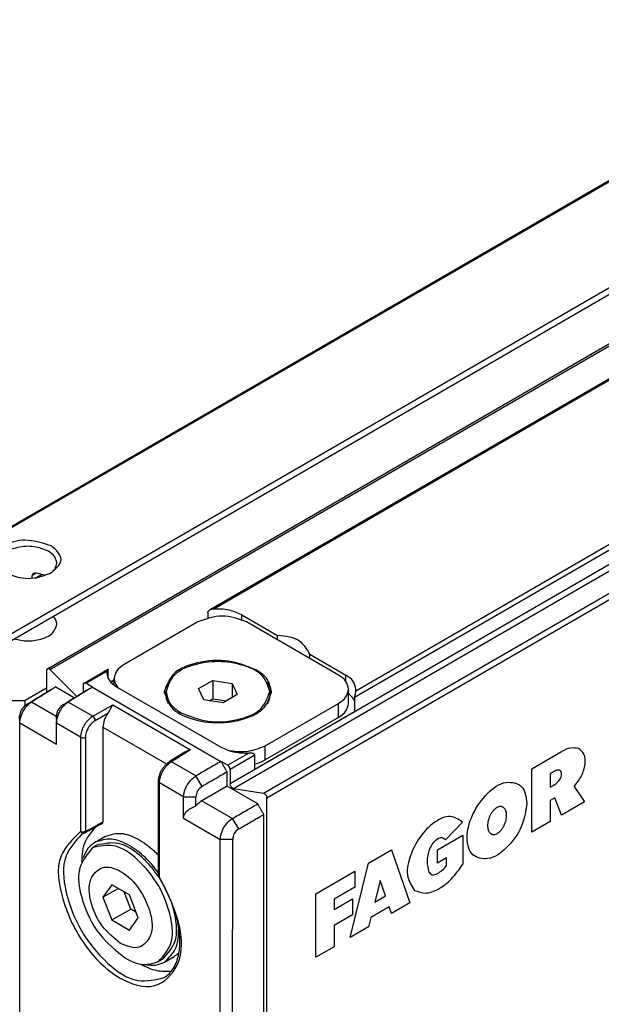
# Model space of a CAD drawing. Header units: millimetres. Extents: x -418 to 1275, y -151 to 443.
# Tile 14 of 47: x 103 to 115, y -122 to -103. Entities that reach past the tile are written whole.
import ezdxf

# ---------------------------------------------------------------- set-up
doc = ezdxf.new("R2010")
doc.units = ezdxf.units.MM

# ---------------------------------------------------------------- blocks, each defined once
blk = doc.blocks.new('CABEZA_RANURADA_REGLA_SV2__34', base_point=(309.55, -399.73))
at = {"color": 7, "linetype": 'Continuous'}
for p, q in [((386.055, -343.437), (388.039, -344.585)), ((365.322, -357.733), (388.039, -344.585)), ((388.039, -344.585), (388.039, -361.547)), ((368.125, -360.104), (373.718, -356.877)), ((364.987, -357.681), (337.127, -373.806)), ((364.987, -374.888), (364.987, -357.681)), ((365.322, -357.733), (364.987, -357.681)), ((365.322, -374.695), (365.322, -357.733)), ((372.518, -357.572), (374.568, -358.758)), ((371.358, -358.243), (370.247, -361.106)), ((371.916, -357.92), (374.568, -359.455)), ((366.51, -364.266), (368.125, -360.104)), ((368.12, -360.117), (368.125, -360.104)), ((370.247, -361.106), (367.009, -362.98)), ((367.56, -361.56), (368.947, -360.757)), ((373.253, -362.845), (370.247, -361.106)), ((365.322, -374.695), (388.039, -361.547)), ((367.986, -366.14), (366.565, -364.124)), ((311.914, -373.911), (309.55, -375.279)), ((322.278, -382.646), (337.217, -374)), ((337.127, -373.806), (337.217, -374)), ((337.217, -374), (337.217, -390.962)), ((364.987, -374.888), (337.217, -390.962)), ((365.322, -374.695), (364.987, -374.888)), ((311.989, -376.691), (309.55, -375.279)), ((309.55, -375.279), (309.55, -392.241)), ((311.989, -376.691), (313.273, -375.948)), ((314.263, -376.521), (312.979, -377.264)), ((311.989, -378.86), (311.989, -376.691)), ((318.848, -380.661), (312.979, -377.264)), ((312.979, -377.264), (312.979, -379.433)), ((323.615, -379.048), (319.838, -381.234)), ((318.848, -380.661), (320.132, -379.918)), ((328.527, -383.022), (334.12, -379.795)), ((332.794, -380.563), (335.145, -381.924)), ((318.848, -382.83), (318.848, -380.661)), ((331.76, -381.161), (330.649, -384.024)), ((322.278, -382.646), (319.838, -381.234)), ((319.838, -381.234), (319.838, -383.403)), ((322.278, -399.608), (322.278, -382.646)), ((326.912, -387.185), (328.51, -383.042)), ((328.51, -383.042), (328.527, -383.022)), ((327.963, -384.478), (329.349, -383.676)), ((330.649, -384.024), (327.411, -385.898)), ((333.655, -385.763), (330.649, -384.024)), ((328.388, -389.058), (326.967, -387.043)), ((337.217, -390.962), (322.278, -399.608)), ((309.762, -392.609), (309.55, -392.241)), ((322.066, -399.73), (309.762, -392.609)), ((322.278, -399.608), (322.066, -399.73))]:
    blk.add_line(p, q, dxfattribs=at)
at = {"color": 3, "linetype": 'Continuous'}
for p, q in [((368.047, -359.907), (374.089, -356.41)), ((374.089, -356.41), (375.629, -358.595)), ((373.38, -357.073), (374.568, -358.758)), ((374.568, -359.455), (374.568, -358.758)), ((375.629, -359.619), (375.629, -358.595)), ((374.568, -359.455), (373.253, -362.845)), ((366.251, -364.535), (368.047, -359.907)), ((375.629, -359.619), (374.089, -363.586)), ((368.069, -360.249), (368.947, -360.757)), ((373.253, -362.845), (367.862, -365.965)), ((374.089, -363.586), (368.047, -367.083)), ((368.047, -367.083), (366.251, -364.535)), ((350.149, -369.46), (350.904, -367.516)), ((351.21, -367.339), (351.964, -368.41)), ((351.811, -368.804), (350.302, -369.677)), ((312.979, -378.287), (311.989, -378.86)), ((328.449, -382.825), (334.491, -379.328)), ((334.491, -379.328), (336.287, -381.877)), ((333.782, -379.991), (335.145, -381.924)), ((318.848, -382.83), (319.838, -382.257)), ((335.145, -381.924), (333.655, -385.763)), ((336.287, -381.877), (334.491, -386.505)), ((326.653, -387.453), (328.449, -382.825)), ((328.471, -383.168), (329.349, -383.676)), ((333.655, -385.763), (328.264, -388.883)), ((334.491, -386.505), (328.449, -390.002)), ((328.449, -390.002), (326.653, -387.453))]:
    blk.add_line(p, q, dxfattribs=at)
at = {"color": 7, "linetype": 'Continuous'}
for points, knots in [([(374.089, -356.41), (374.044, -356.508), (373.958, -356.695), (373.795, -356.819), (373.718, -356.877)], [0, 0, 0, 0, 0.3192626, 0.6047194, 0.6047194, 0.6047194, 0.6047194]), ([(368.947, -360.757), (369.27, -360.505), (369.942, -359.979), (370.266, -359.188), (370.435, -358.778)], [0, 0, 0, 0, 1.208591, 2.514789, 2.514789, 2.514789, 2.514789]), ([(375.629, -358.595), (375.456, -358.704), (375.125, -358.914), (374.748, -358.809), (374.568, -358.758)], [0, 0, 0, 0, 0.583316, 1.119502, 1.119502, 1.119502, 1.119502]), ([(375.629, -359.619), (375.45, -359.637), (375.083, -359.675), (374.743, -359.53), (374.568, -359.455)], [0, 0, 0, 0, 0.530448, 1.08893, 1.08893, 1.08893, 1.08893]), ([(368.047, -359.907), (368.075, -359.945), (368.12, -360.005), (368.124, -360.078), (368.125, -360.104)], [0, 0, 0, 0, 0.1380729, 0.2162045, 0.2162045, 0.2162045, 0.2162045]), ([(374.089, -363.586), (373.97, -363.448), (373.726, -363.163), (373.413, -362.953), (373.253, -362.845)], [0, 0, 0, 0, 0.544, 1.122304, 1.122304, 1.122304, 1.122304]), ([(366.251, -364.535), (366.31, -364.497), (366.418, -364.428), (366.481, -364.317), (366.51, -364.266)], [0, 0, 0, 0, 0.2062327, 0.3781989, 0.3781989, 0.3781989, 0.3781989]), ([(368.047, -367.083), (368.095, -366.912), (368.184, -366.589), (368.049, -366.284), (367.986, -366.14)], [0, 0, 0, 0, 0.5140954, 0.9715545, 0.9715545, 0.9715545, 0.9715545]), ([(311.989, -378.86), (312.009, -378.986), (312.049, -379.247), (312.267, -379.556), (312.542, -379.8), (312.748, -379.767), (312.835, -379.753)], [0, 0, 0, 0, 0.375138, 0.780565, 1.128475, 1.382089, 1.382089, 1.382089, 1.382089]), ([(312.835, -379.753), (312.876, -379.714), (312.968, -379.629), (312.975, -379.503), (312.979, -379.433)], [0, 0, 0, 0, 0.1629939, 0.3628017, 0.3628017, 0.3628017, 0.3628017]), ([(315.907, -379.652), (315.597, -379.508), (315.035, -379.247), (314.131, -379.777), (313.969, -380.851), (314.25, -382.013), (314.886, -383.179), (315.582, -383.72), (315.914, -383.978)], [0, 0, 0, 0, 0.967363, 1.757443, 2.725878, 3.976346, 5.346496, 6.597794, 6.597794, 6.597794, 6.597794]), ([(334.491, -379.328), (334.446, -379.427), (334.36, -379.613), (334.197, -379.737), (334.12, -379.795)], [0, 0, 0, 0, 0.3192626, 0.6047194, 0.6047194, 0.6047194, 0.6047194]), ([(315.19, -379.751), (315.02, -379.961), (314.617, -380.458), (314.843, -381.561), (315.331, -382.613), (315.963, -383.121), (316.267, -383.365)], [0, 0, 0, 0, 0.7776, 1.843889, 3.087044, 4.238712, 4.238712, 4.238712, 4.238712]), ([(316.094, -379.77), (315.931, -379.709), (315.63, -379.596), (315.329, -379.702), (315.19, -379.751)], [0, 0, 0, 0, 0.5020418, 0.9296149, 0.9296149, 0.9296149, 0.9296149]), ([(317.788, -382.901), (317.756, -382.593), (317.689, -381.944), (317.261, -381.037), (316.688, -380.214), (316.158, -379.833), (315.907, -379.652)], [0, 0, 0, 0, 0.922974, 1.946044, 2.969113, 3.892087, 3.892087, 3.892087, 3.892087]), ([(329.349, -383.676), (329.672, -383.423), (330.344, -382.897), (330.668, -382.107), (330.837, -381.696)], [0, 0, 0, 0, 1.208591, 2.514789, 2.514789, 2.514789, 2.514789]), ([(336.287, -381.877), (336.092, -381.955), (335.716, -382.105), (335.33, -381.983), (335.145, -381.924)], [0, 0, 0, 0, 0.609864, 1.175662, 1.175662, 1.175662, 1.175662]), ([(317.344, -383.473), (317.456, -383.377), (317.698, -383.169), (317.75, -382.852), (317.778, -382.68)], [0, 0, 0, 0, 0.4275732, 0.9296149, 0.9296149, 0.9296149, 0.9296149]), ([(318.848, -382.83), (318.868, -382.956), (318.908, -383.217), (319.126, -383.526), (319.401, -383.769), (319.607, -383.736), (319.694, -383.722)], [0, 0, 0, 0, 0.375138, 0.780565, 1.128475, 1.382089, 1.382089, 1.382089, 1.382089]), ([(328.449, -382.825), (328.477, -382.863), (328.522, -382.923), (328.526, -382.996), (328.527, -383.022)], [0, 0, 0, 0, 0.1380729, 0.2162045, 0.2162045, 0.2162045, 0.2162045]), ([(315.914, -383.978), (316.146, -384.09), (316.566, -384.293), (317.278, -384.181), (317.733, -383.623), (317.768, -383.157), (317.788, -382.901)], [0, 0, 0, 0, 0.759585, 1.378584, 1.996766, 2.754743, 2.754743, 2.754743, 2.754743]), ([(316.267, -383.365), (316.459, -383.463), (316.808, -383.639), (317.178, -383.524), (317.344, -383.473)], [0, 0, 0, 0, 0.617537, 1.120661, 1.120661, 1.120661, 1.120661]), ([(319.694, -383.722), (319.735, -383.684), (319.827, -383.599), (319.834, -383.473), (319.838, -383.403)], [0, 0, 0, 0, 0.1629939, 0.3628017, 0.3628017, 0.3628017, 0.3628017]), ([(334.491, -386.505), (334.372, -386.366), (334.128, -386.081), (333.815, -385.871), (333.655, -385.763)], [0, 0, 0, 0, 0.544, 1.122304, 1.122304, 1.122304, 1.122304]), ([(326.653, -387.453), (326.712, -387.416), (326.82, -387.347), (326.883, -387.235), (326.912, -387.185)], [0, 0, 0, 0, 0.2062327, 0.3781989, 0.3781989, 0.3781989, 0.3781989]), ([(328.449, -390.002), (328.497, -389.831), (328.586, -389.508), (328.451, -389.202), (328.388, -389.058)], [0, 0, 0, 0, 0.5140954, 0.9715545, 0.9715545, 0.9715545, 0.9715545])]:
    blk.add_open_spline(points, degree=3, knots=knots, dxfattribs=at)
at = {"color": 3, "linetype": 'Continuous'}
for points, knots in [([(350.904, -367.516), (350.946, -367.431), (351.014, -367.293), (351.155, -367.326), (351.21, -367.339)], [0, 0, 0, 0, 0.2442487, 0.3979015, 0.3979015, 0.3979015, 0.3979015]), ([(351.964, -368.41), (351.974, -368.481), (351.995, -368.638), (351.876, -368.745), (351.811, -368.804)], [0, 0, 0, 0, 0.2038571, 0.4481876, 0.4481876, 0.4481876, 0.4481876]), ([(350.302, -369.677), (350.241, -369.683), (350.096, -369.696), (350.13, -369.546), (350.149, -369.46)], [0, 0, 0, 0, 0.153521, 0.3571808, 0.3571808, 0.3571808, 0.3571808])]:
    blk.add_open_spline(points, degree=3, knots=knots, dxfattribs=at)
blk = doc.blocks.new('SOPORTE_SV2__35', base_point=(302.479, -374.815))
at = {"color": 3, "linetype": 'Continuous'}
for p, q in [((309.443, -345.534), (784.902, -70.35)), ((345.932, -318.236), (303.144, -343)), ((345.836, -318.359), (303.244, -343.01)), ((311.065, -341.929), (310.831, -342.064))]:
    blk.add_line(p, q, dxfattribs=at)
at = {"color": 7, "linetype": 'Continuous'}
for p, q in [((309.643, -345.812), (351.852, -321.382)), ((310.831, -342.227), (310.831, -342.064)), ((311, -342.211), (311.367, -341.999)), ((311.671, -348.569), (310.434, -349.285)), ((307.605, -349.285), (310.434, -349.285)), ((310.434, -349.588), (310.434, -349.285))]:
    blk.add_line(p, q, dxfattribs=at)
for centre, radius, start, end in [((310.961, -342.071), 0.13, 116.6564, 176.8143), ((311.02, -342.169), 0.244, 79.3694, 118.8701)]:
    blk.add_arc(centre, radius, start, end, dxfattribs=at)
for points, knots in [([(311.954, -340.357), (311.509, -340.214), (310.621, -339.928), (309.361, -340.119), (308.438, -341.166), (308.994, -341.665), (309.272, -341.915)], [0, 0, 0, 0, 1.383236, 2.765803, 3.721655, 4.680409, 4.680409, 4.680409, 4.680409]), ([(311.777, -340.663), (311.498, -340.555), (310.918, -340.328), (310.03, -340.408), (309.21, -340.684), (309.034, -341.144), (308.96, -341.339)], [0, 0, 0, 0, 0.884332, 1.839193, 2.658943, 3.257962, 3.257962, 3.257962, 3.257962]), ([(312.26, -341.339), (312.231, -341.208), (312.166, -340.919), (311.915, -340.754), (311.777, -340.663)], [0, 0, 0, 0, 0.3864353, 0.8596324, 0.8596324, 0.8596324, 0.8596324]), ([(311.949, -341.915), (312.229, -341.656), (312.789, -341.138), (312.232, -340.617), (311.954, -340.357)], [0, 0, 0, 0, 0.959582, 1.917227, 1.917227, 1.917227, 1.917227]), ([(311.854, -341.966), (311.971, -341.878), (312.184, -341.718), (312.237, -341.457), (312.26, -341.339)], [0, 0, 0, 0, 0.4191805, 0.7707547, 0.7707547, 0.7707547, 0.7707547]), ([(311.588, -342.078), (311.506, -342.046), (311.336, -341.981), (311.158, -341.947), (311.065, -341.929)], [0, 0, 0, 0, 0.262115, 0.5445453, 0.5445453, 0.5445453, 0.5445453]), ([(312.26, -344.886), (312.249, -344.802), (312.226, -344.626), (312.111, -344.491), (312.05, -344.419)], [0, 0, 0, 0, 0.2479843, 0.5215294, 0.5215294, 0.5215294, 0.5215294]), ([(309.804, -345.719), (309.931, -345.753), (310.195, -345.824), (310.752, -345.86), (311.389, -345.764), (312.07, -345.46), (312.202, -345.061), (312.26, -344.886)], [0, 0, 0, 0, 0.393099, 0.817655, 1.66033, 2.344422, 2.876379, 2.876379, 2.876379, 2.876379])]:
    blk.add_open_spline(points, degree=3, knots=knots, dxfattribs=at)
blk.add_open_spline([(309.272, -341.915), (309.718, -342.075), (310.61, -342.394), (311.503, -342.075), (311.949, -341.915)], degree=3, dxfattribs=at)
blk = doc.blocks.new('REGLA_SV2-570__36', base_point=(310.111, -379.971))
at = {"color": 7, "linetype": 'Continuous'}
for p, q in [((779.628, -78.687), (321.093, -344.075)), ((311.712, -347.452), (348.389, -326.224)), ((320.404, -344.746), (316.161, -347.202)), ((322.949, -344.338), (325.019, -345.535)), ((328.536, -347.816), (323.232, -344.746)), ((325.019, -345.78), (325.019, -345.535)), ((326.89, -346.863), (326.89, -346.618)), ((326.89, -346.618), (328.96, -347.816)), ((311.671, -347.543), (311.671, -348.82)), ((311.861, -347.5), (313.419, -349.056)), ((313.834, -348.277), (315.193, -347.49)), ((315.161, -347.576), (315.151, -347.693)), ((315.575, -348.152), (315.4, -348.253)), ((315.575, -348.406), (315.575, -348.02)), ((320.455, -348.604), (321.272, -348.132)), ((321.272, -348.132), (322.387, -348.305)), ((321.272, -348.132), (321.272, -349.192)), ((312.201, -348.507), (313.289, -349.137)), ((313.792, -348.368), (313.792, -348.825)), ((314.323, -348.512), (313.934, -348.287)), ((321.747, -351.991), (315.737, -348.512)), ((320.754, -349.25), (320.455, -348.604)), ((322.387, -348.305), (322.387, -349.123)), ((322.387, -348.305), (322.686, -348.95)), ((329.121, -349.45), (329.121, -348.634)), ((329.535, -348.752), (329.546, -348.635)), ((318.571, -348.94), (318.571, -348.777)), ((321.869, -349.423), (320.754, -349.25)), ((321.083, -349.301), (321.272, -349.192)), ((321.272, -349.192), (322.058, -349.314)), ((322.686, -348.95), (321.869, -349.423)), ((324.571, -348.94), (324.571, -348.777)), ((324.293, -351.908), (328.536, -349.453)), ((310.117, -350.601), (310.111, -350.188)), ((312.232, -350.192), (312.238, -350.605)), ((323.714, -353.263), (329.468, -349.933)), ((328.536, -350.268), (324.293, -352.724)), ((310.117, -372.154), (310.117, -350.601)), ((314.924, -350.827), (314.924, -356.304)), ((319.65, -352.279), (318.776, -352.821)), ((322.136, -353.034), (321.747, -352.809)), ((322.278, -353.279), (322.278, -354.106)), ((322.101, -354.237), (322.101, -353.422)), ((318.135, -359.415), (318.135, -353.97)), ((322.101, -354.237), (320.649, -355.077)), ((323.869, -355.26), (322.101, -354.237)), ((322.467, -354.369), (324.209, -354.646)), ((324.399, -379.054), (324.399, -354.91)), ((324.222, -378.298), (324.222, -355.873)), ((313.85, -356.961), (313.691, -357.037)), ((313.807, -356.939), (313.738, -356.959)), ((313.807, -356.939), (313.901, -356.92)), ((314.476, -357.477), (315.041, -357.15)), ((314.576, -357.65), (314.328, -357.793)), ((315.439, -359.931), (314.928, -360.655)), ((316.459, -360.522), (315.439, -359.931)), ((314.928, -360.655), (315.809, -360.146)), ((314.928, -360.655), (315.439, -361.97)), ((316.535, -361.336), (316.149, -360.342)), ((316.97, -361.837), (316.459, -360.522)), ((315.439, -361.97), (316.535, -361.336)), ((316.845, -361.515), (316.535, -361.336)), ((315.439, -361.97), (316.459, -362.561)), ((316.459, -362.561), (316.97, -361.837)), ((318.483, -364.401), (319.049, -364.074)), ((318.383, -364.228), (318.135, -364.371))]:
    blk.add_line(p, q, dxfattribs=at)
at = {"color": 3, "linetype": 'Continuous'}
for p, q in [((779.589, -78.777), (321.333, -344.004)), ((795.332, -80.314), (322.278, -354.106)), ((322.467, -354.369), (795.522, -80.578)), ((324.209, -354.646), (797.264, -80.855)), ((324.399, -354.91), (797.453, -81.118)), ((787.792, -83.525), (329.535, -348.752)), ((788.142, -83.649), (329.468, -349.118)), ((311.861, -347.5), (348.461, -326.316)), ((322.949, -344.61), (322.949, -344.338)), ((313.934, -348.287), (315.161, -347.576)), ((315.575, -348.097), (315.368, -348.217)), ((328.96, -348.178), (328.96, -347.816)), ((314.323, -348.512), (321.747, -352.809)), ((310.8, -349.376), (310.448, -349.578)), ((312.232, -350.205), (310.8, -349.376)), ((312.921, -349.381), (312.57, -349.583)), ((314.338, -350.201), (312.921, -349.381)), ((314.338, -350.201), (315.489, -349.535)), ((315.489, -349.535), (319.99, -352.14)), ((328.536, -350.268), (328.536, -349.453)), ((314.48, -350.446), (315.202, -350.028)), ((312.238, -351.828), (310.117, -350.601)), ((313.634, -351.413), (312.238, -350.605)), ((314.924, -350.827), (318.602, -352.956)), ((313.634, -351.413), (313.634, -356.858)), ((313.914, -351.414), (313.914, -356.859)), ((319.99, -352.14), (318.879, -352.829)), ((324.293, -352.724), (324.293, -351.908)), ((323.364, -352.324), (322.136, -353.034)), ((323.714, -352.448), (322.278, -353.279)), ((339.708, -353.231), (341.433, -352.232)), ((320.296, -353.649), (318.879, -352.829)), ((339.708, -356.902), (339.708, -353.231)), ((320.652, -354.26), (320.296, -353.649)), ((341.101, -353.342), (340.769, -353.534)), ((340.769, -353.534), (340.769, -354.299)), ((318.194, -359.497), (318.194, -354.052)), ((319.589, -354.86), (318.194, -354.052)), ((340.769, -354.299), (341.101, -354.107)), ((342.168, -354.255), (342.758, -355.137)), ((319.589, -354.86), (320.302, -354.863)), ((341.035, -354.911), (340.769, -355.064)), ((341.433, -355.904), (341.035, -354.911)), ((320.649, -355.077), (322.417, -356.1)), ((340.769, -355.064), (340.769, -356.288)), ((342.758, -355.137), (341.433, -355.904)), ((319.589, -356.083), (321.71, -357.311)), ((322.773, -356.711), (322.417, -356.1)), ((335.711, -356.309), (334.72, -357.342)), ((340.769, -356.288), (339.708, -356.902)), ((313.773, -356.892), (313.634, -356.858)), ((313.914, -356.859), (313.773, -356.892)), ((313.807, -356.939), (313.773, -356.892)), ((313.901, -356.92), (313.914, -356.859)), ((334.26, -357.914), (335.719, -357.069)), ((335.719, -357.069), (335.719, -358.752)), ((322.424, -357.314), (321.71, -357.311)), ((330.278, -358.688), (331.605, -357.921)), ((331.605, -357.921), (332.666, -360.978)), ((334.26, -358.679), (334.26, -357.914)), ((334.791, -358.372), (334.26, -358.679)), ((334.791, -358.831), (334.791, -358.372)), ((329.217, -362.975), (330.278, -358.688)), ((327.227, -360.454), (329.482, -359.149)), ((329.482, -359.149), (329.482, -360.067)), ((329.482, -360.067), (328.288, -360.758)), ((330.941, -359.682), (330.632, -360.932)), ((331.251, -360.573), (330.941, -359.682)), ((327.227, -364.126), (327.227, -360.454)), ((330.632, -360.932), (331.251, -360.573)), ((328.288, -361.37), (329.349, -360.756)), ((328.288, -360.758), (328.288, -361.37)), ((329.349, -360.756), (329.349, -361.674)), ((331.472, -361.21), (330.411, -361.825)), ((331.605, -361.593), (331.472, -361.21)), ((332.666, -360.978), (331.605, -361.593)), ((329.349, -361.674), (328.288, -362.288)), ((330.411, -361.825), (330.278, -362.36)), ((328.288, -362.288), (328.288, -363.512)), ((330.278, -362.36), (329.217, -362.975)), ((328.288, -363.512), (327.227, -364.126))]:
    blk.add_line(p, q, dxfattribs=at)
at = {"color": 7, "linetype": 'Continuous'}
for centre, radius, start, end in [((321.362, -344.545), 0.541, 93.0856, 119.78), ((310.832, -350.189), 0.721, 122.1502, 179.9256), ((312.954, -350.193), 0.721, 122.1492, 179.9268), ((320.258, -353.283), 1.174, 103.1814, 121.2174), ((321.995, -353.279), 0.283, 0.03, 59.9726), ((321.004, -354.867), 0.702, 120.1425, 179.6555), ((321.316, -356.191), 1.298, 120.9036, 141.3587), ((323.126, -357.318), 0.702, 120.1435, 179.6542)]:
    blk.add_arc(centre, radius, start, end, dxfattribs=at)
at = {"color": 3, "linetype": 'Continuous'}
for centre, radius, start, end in [((314.189, -350.45), 0.291, 0.9202, 59.0799), ((313.775, -351.167), 0.284, 240.0791, 299.3422), ((313.825, -356.764), 0.213, 206.1761, 246.0755)]:
    blk.add_arc(centre, radius, start, end, dxfattribs=at)
at = {"color": 7, "linetype": 'Continuous'}
for points, knots in [([(320.982, -344.207), (320.983, -344.201), (320.984, -344.187), (320.995, -344.16), (321.017, -344.133), (321.05, -344.102), (321.077, -344.086), (321.093, -344.075)], [0, 0, 0, 0, 0.0161355, 0.0436323, 0.0854575, 0.1197795, 0.1788149, 0.1788149, 0.1788149, 0.1788149]), ([(322.949, -344.338), (322.705, -344.23), (322.191, -344.003), (321.628, -344.004), (321.333, -344.004)], [0, 0, 0, 0, 0.791588, 1.666828, 1.666828, 1.666828, 1.666828]), ([(326.89, -346.618), (326.719, -346.335), (326.307, -345.651), (325.495, -345.578), (325.019, -345.535)], [0, 0, 0, 0, 0.94613, 2.278226, 2.278226, 2.278226, 2.278226]), ([(323.763, -347.509), (323.238, -347.304), (322.148, -346.879), (320.48, -347.029), (318.939, -347.547), (318.61, -348.412), (318.471, -348.777)], [0, 0, 0, 0, 1.661471, 3.455453, 4.99559, 6.12102, 6.12102, 6.12102, 6.12102]), ([(324.571, -348.777), (324.467, -348.463), (324.227, -347.732), (322.987, -347.181), (321.571, -346.965), (320.154, -347.181), (318.914, -347.732), (318.674, -348.463), (318.571, -348.777)], [0, 0, 0, 0, 0.956691, 2.225392, 3.743318, 5.261244, 6.529945, 7.486636, 7.486636, 7.486636, 7.486636]), ([(311.671, -347.543), (311.672, -347.523), (311.674, -347.487), (311.7, -347.463), (311.712, -347.452)], [0, 0, 0, 0, 0.0570879, 0.1036576, 0.1036576, 0.1036576, 0.1036576]), ([(311.712, -347.452), (311.736, -347.447), (311.793, -347.437), (311.836, -347.477), (311.861, -347.5)], [0, 0, 0, 0, 0.0695574, 0.1640678, 0.1640678, 0.1640678, 0.1640678]), ([(315.161, -347.576), (315.163, -347.567), (315.167, -347.547), (315.176, -347.52), (315.186, -347.501), (315.192, -347.492), (315.193, -347.49)], [0, 0, 0, 0, 0.02903353, 0.06181544, 0.0842009, 0.09287434, 0.09287434, 0.09287434, 0.09287434]), ([(315.193, -347.49), (315.198, -347.487), (315.206, -347.481), (315.225, -347.49), (315.228, -347.513), (315.229, -347.529), (315.229, -347.537)], [0, 0, 0, 0, 0.01509416, 0.0279676, 0.05406806, 0.07732679, 0.07732679, 0.07732679, 0.07732679]), ([(315.229, -348.013), (315.229, -348.002), (315.229, -347.979), (315.229, -347.888), (315.229, -347.74), (315.229, -347.605), (315.229, -347.537)], [0, 0, 0, 0, 0.0345154, 0.0690307, 0.2729026, 0.4767745, 0.4767745, 0.4767745, 0.4767745]), ([(316.161, -347.202), (315.994, -347.312), (315.69, -347.511), (315.611, -347.862), (315.575, -348.02)], [0, 0, 0, 0, 0.573572, 1.041979, 1.041979, 1.041979, 1.041979]), ([(324.671, -348.777), (324.615, -348.533), (324.492, -347.988), (324.022, -347.679), (323.763, -347.509)], [0, 0, 0, 0, 0.72603, 1.615067, 1.615067, 1.615067, 1.615067]), ([(315.151, -347.693), (315.187, -347.851), (315.266, -348.202), (315.57, -348.402), (315.737, -348.512)], [0, 0, 0, 0, 0.468406, 1.041979, 1.041979, 1.041979, 1.041979]), ([(315.575, -348.02), (315.586, -348.113), (315.609, -348.307), (315.729, -348.463), (315.791, -348.543)], [0, 0, 0, 0, 0.2757596, 0.5755628, 0.5755628, 0.5755628, 0.5755628]), ([(329.121, -348.634), (329.086, -348.476), (329.006, -348.125), (328.703, -347.925), (328.536, -347.816)], [0, 0, 0, 0, 0.468406, 1.041979, 1.041979, 1.041979, 1.041979]), ([(329.546, -348.635), (329.51, -348.477), (329.431, -348.126), (329.127, -347.926), (328.96, -347.816)], [0, 0, 0, 0, 0.468406, 1.041979, 1.041979, 1.041979, 1.041979]), ([(311.848, -348.711), (311.732, -348.782), (311.5, -348.926), (311.151, -349.142), (310.8, -349.36), (310.566, -349.505), (310.448, -349.578)], [0, 0, 0, 0, 0.408701, 0.817402, 1.232907, 1.64645, 1.64645, 1.64645, 1.64645]), ([(311.963, -348.655), (311.887, -348.702), (311.735, -348.797), (311.465, -348.964), (311.153, -349.157), (310.918, -349.303), (310.8, -349.376)], [0, 0, 0, 0, 0.268595, 0.537191, 0.953023, 1.36886, 1.36886, 1.36886, 1.36886]), ([(311.963, -348.655), (311.943, -348.663), (311.903, -348.678), (311.866, -348.7), (311.848, -348.711)], [0, 0, 0, 0, 0.0645157, 0.1282855, 0.1282855, 0.1282855, 0.1282855]), ([(313.969, -348.715), (313.853, -348.787), (313.622, -348.93), (313.272, -349.147), (312.922, -349.364), (312.687, -349.51), (312.57, -349.583)], [0, 0, 0, 0, 0.408701, 0.817402, 1.232907, 1.64645, 1.64645, 1.64645, 1.64645]), ([(314.085, -348.66), (314.008, -348.707), (313.856, -348.801), (313.586, -348.968), (313.275, -349.162), (313.039, -349.308), (312.921, -349.381)], [0, 0, 0, 0, 0.268595, 0.537191, 0.953023, 1.36886, 1.36886, 1.36886, 1.36886]), ([(313.792, -348.368), (313.793, -348.348), (313.796, -348.312), (313.822, -348.288), (313.834, -348.277)], [0, 0, 0, 0, 0.0570879, 0.1036576, 0.1036576, 0.1036576, 0.1036576]), ([(313.834, -348.277), (313.849, -348.272), (313.883, -348.261), (313.916, -348.278), (313.934, -348.287)], [0, 0, 0, 0, 0.0468022, 0.1042475, 0.1042475, 0.1042475, 0.1042475]), ([(314.085, -348.66), (314.064, -348.667), (314.024, -348.683), (313.988, -348.704), (313.969, -348.715)], [0, 0, 0, 0, 0.0645157, 0.1282855, 0.1282855, 0.1282855, 0.1282855]), ([(318.722, -348.233), (318.657, -348.331), (318.53, -348.522), (318.492, -348.749), (318.474, -348.859)], [0, 0, 0, 0, 0.3494289, 0.6804339, 0.6804339, 0.6804339, 0.6804339]), ([(324.667, -348.859), (324.649, -348.749), (324.611, -348.523), (324.485, -348.331), (324.419, -348.233)], [0, 0, 0, 0, 0.3296041, 0.680465, 0.680465, 0.680465, 0.680465]), ([(328.536, -349.453), (328.703, -349.343), (329.006, -349.143), (329.086, -348.792), (329.121, -348.634)], [0, 0, 0, 0, 0.573572, 1.041979, 1.041979, 1.041979, 1.041979]), ([(318.471, -348.777), (318.577, -349.102), (318.826, -349.857), (320.107, -350.427), (321.571, -350.65), (323.034, -350.427), (324.315, -349.857), (324.564, -349.102), (324.671, -348.777)], [0, 0, 0, 0, 0.988581, 2.299572, 3.868095, 5.436619, 6.74761, 7.736191, 7.736191, 7.736191, 7.736191]), ([(318.571, -348.777), (318.624, -349.014), (318.743, -349.541), (319.198, -349.84), (319.449, -350.005)], [0, 0, 0, 0, 0.70261, 1.562968, 1.562968, 1.562968, 1.562968]), ([(318.722, -349.485), (318.678, -349.398), (318.592, -349.226), (318.578, -349.034), (318.571, -348.94)], [0, 0, 0, 0, 0.2905101, 0.5703033, 0.5703033, 0.5703033, 0.5703033]), ([(319.449, -350.005), (319.957, -350.203), (321.012, -350.614), (322.625, -350.469), (324.117, -349.968), (324.436, -349.131), (324.571, -348.777)], [0, 0, 0, 0, 1.607876, 3.343987, 4.834442, 5.923568, 5.923568, 5.923568, 5.923568]), ([(324.571, -348.94), (324.563, -349.034), (324.549, -349.226), (324.463, -349.398), (324.419, -349.485)], [0, 0, 0, 0, 0.279806, 0.5703085, 0.5703085, 0.5703085, 0.5703085]), ([(329.468, -349.293), (329.424, -349.222), (329.333, -349.07), (329.194, -348.959), (329.121, -348.9)], [0, 0, 0, 0, 0.2489913, 0.5274307, 0.5274307, 0.5274307, 0.5274307]), ([(329.535, -348.752), (329.53, -348.779), (329.52, -348.832), (329.5, -348.923), (329.477, -349.018), (329.471, -349.087), (329.468, -349.118)], [0, 0, 0, 0, 0.0824598, 0.1631308, 0.2800658, 0.3724617, 0.3724617, 0.3724617, 0.3724617]), ([(310.117, -350.601), (310.119, -350.561), (310.121, -350.479), (310.149, -350.32), (310.209, -350.124), (310.314, -349.902), (310.449, -349.697), (310.584, -349.545), (310.703, -349.441), (310.768, -349.397), (310.8, -349.376)], [0, 0, 0, 0, 0.118568, 0.244947, 0.483476, 0.732085, 0.979995, 1.217224, 1.338664, 1.452747, 1.452747, 1.452747, 1.452747]), ([(312.238, -350.605), (312.24, -350.566), (312.243, -350.484), (312.27, -350.325), (312.33, -350.128), (312.436, -349.906), (312.57, -349.701), (312.705, -349.55), (312.824, -349.446), (312.889, -349.402), (312.921, -349.381)], [0, 0, 0, 0, 0.118568, 0.244947, 0.483476, 0.732085, 0.979995, 1.217224, 1.338664, 1.452747, 1.452747, 1.452747, 1.452747]), ([(315.489, -349.535), (315.467, -349.57), (315.422, -349.642), (315.356, -349.764), (315.286, -349.896), (315.229, -349.985), (315.202, -350.028)], [0, 0, 0, 0, 0.1232851, 0.255547, 0.4171181, 0.5711205, 0.5711205, 0.5711205, 0.5711205]), ([(328.536, -350.268), (328.703, -350.158), (329.006, -349.959), (329.086, -349.607), (329.121, -349.45)], [0, 0, 0, 0, 0.573572, 1.041979, 1.041979, 1.041979, 1.041979]), ([(315.202, -350.028), (315.123, -350.158), (314.972, -350.404), (314.939, -350.691), (314.924, -350.827)], [0, 0, 0, 0, 0.4491781, 0.8550922, 0.8550922, 0.8550922, 0.8550922]), ([(312.238, -351.828), (312.238, -351.727), (312.238, -351.523), (312.238, -351.217), (312.238, -350.911), (312.238, -350.707), (312.238, -350.605)], [0, 0, 0, 0, 0.305808, 0.611616, 0.917424, 1.223231, 1.223231, 1.223231, 1.223231]), ([(321.747, -351.991), (321.991, -352.098), (322.506, -352.325), (323.068, -352.324), (323.364, -352.324)], [0, 0, 0, 0, 0.791588, 1.666828, 1.666828, 1.666828, 1.666828]), ([(322.125, -352.162), (322.507, -352.217), (323.254, -352.325), (323.952, -352.045), (324.293, -351.908)], [0, 0, 0, 0, 1.137157, 2.217641, 2.217641, 2.217641, 2.217641]), ([(323.714, -352.448), (323.703, -352.424), (323.677, -352.366), (323.576, -352.34), (323.473, -352.321), (323.401, -352.323), (323.364, -352.324)], [0, 0, 0, 0, 0.076293, 0.183125, 0.285862, 0.3966881, 0.3966881, 0.3966881, 0.3966881]), ([(323.714, -352.957), (323.817, -352.927), (324.017, -352.868), (324.202, -352.771), (324.293, -352.724)], [0, 0, 0, 0, 0.3193034, 0.6252407, 0.6252407, 0.6252407, 0.6252407]), ([(318.135, -353.945), (318.139, -353.899), (318.146, -353.794), (318.182, -353.637), (318.241, -353.475), (318.317, -353.318), (318.412, -353.169), (318.517, -353.036), (318.632, -352.924), (318.714, -352.864), (318.754, -352.835)], [0, 0, 0, 0, 0.138438, 0.313458, 0.480893, 0.65648, 0.834521, 1.009443, 1.164666, 1.313746, 1.313746, 1.313746, 1.313746]), ([(318.754, -352.835), (318.754, -352.834), (318.758, -352.832), (318.765, -352.827), (318.772, -352.823), (318.775, -352.821), (318.776, -352.821)], [0, 0, 0, 0, 0.00160905, 0.01287239, 0.0243055, 0.0259388, 0.0259388, 0.0259388, 0.0259388]), ([(321.747, -352.809), (321.627, -352.878), (321.388, -353.017), (321.026, -353.227), (320.662, -353.437), (320.418, -353.578), (320.296, -353.649)], [0, 0, 0, 0, 0.415619, 0.831237, 1.254106, 1.676971, 1.676971, 1.676971, 1.676971]), ([(319.589, -354.86), (319.59, -354.82), (319.593, -354.739), (319.622, -354.58), (319.684, -354.384), (319.793, -354.164), (319.933, -353.962), (320.073, -353.813), (320.196, -353.712), (320.263, -353.67), (320.296, -353.649)], [0, 0, 0, 0, 0.118443, 0.244528, 0.482429, 0.730713, 0.979012, 1.217656, 1.340391, 1.456148, 1.456148, 1.456148, 1.456148]), ([(322.101, -353.422), (321.981, -353.491), (321.741, -353.63), (321.379, -353.839), (321.016, -354.049), (320.773, -354.19), (320.652, -354.26)], [0, 0, 0, 0, 0.415619, 0.831237, 1.253775, 1.674318, 1.674318, 1.674318, 1.674318]), ([(318.135, -353.97), (318.135, -353.968), (318.135, -353.964), (318.135, -353.959), (318.135, -353.953), (318.135, -353.948), (318.135, -353.945)], [0, 0, 0, 0, 0.00631368, 0.01262736, 0.01424796, 0.02559213, 0.02559213, 0.02559213, 0.02559213]), ([(322.467, -354.369), (322.418, -354.342), (322.315, -354.285), (322.29, -354.168), (322.278, -354.106)], [0, 0, 0, 0, 0.1603525, 0.3392879, 0.3392879, 0.3392879, 0.3392879]), ([(319.589, -356.083), (319.589, -355.981), (319.589, -355.777), (319.589, -355.471), (319.589, -355.165), (319.589, -354.961), (319.589, -354.86)], [0, 0, 0, 0, 0.305808, 0.611616, 0.917424, 1.223231, 1.223231, 1.223231, 1.223231]), ([(320.302, -355.38), (320.302, -355.294), (320.302, -355.122), (320.302, -354.949), (320.302, -354.863)], [0, 0, 0, 0, 0.2585172, 0.5170345, 0.5170345, 0.5170345, 0.5170345]), ([(324.209, -354.646), (324.258, -354.674), (324.362, -354.731), (324.386, -354.848), (324.399, -354.91)], [0, 0, 0, 0, 0.1603525, 0.3392879, 0.3392879, 0.3392879, 0.3392879]), ([(319.589, -356.083), (319.593, -356.037), (319.6, -355.956), (319.647, -355.846), (319.714, -355.743), (319.809, -355.644), (319.922, -355.558), (320.037, -355.49), (320.161, -355.43), (320.251, -355.398), (320.302, -355.38)], [0, 0, 0, 0, 0.135679, 0.244815, 0.353886, 0.504495, 0.652258, 0.779347, 0.90444, 1.065743, 1.065743, 1.065743, 1.065743]), ([(322.417, -356.1), (322.539, -356.029), (322.783, -355.888), (323.147, -355.678), (323.509, -355.468), (323.749, -355.329), (323.869, -355.26)], [0, 0, 0, 0, 0.422865, 0.845734, 1.261353, 1.676971, 1.676971, 1.676971, 1.676971]), ([(321.71, -357.311), (321.712, -357.271), (321.715, -357.19), (321.743, -357.031), (321.805, -356.835), (321.915, -356.615), (322.054, -356.413), (322.194, -356.264), (322.317, -356.163), (322.384, -356.121), (322.417, -356.1)], [0, 0, 0, 0, 0.118443, 0.244528, 0.482429, 0.730713, 0.979012, 1.217656, 1.340391, 1.456148, 1.456148, 1.456148, 1.456148]), ([(322.773, -356.711), (322.894, -356.641), (323.138, -356.5), (323.501, -356.29), (323.862, -356.081), (324.102, -355.942), (324.222, -355.873)], [0, 0, 0, 0, 0.420543, 0.84308, 1.258699, 1.674318, 1.674318, 1.674318, 1.674318]), ([(314.527, -356.591), (314.288, -356.849), (313.764, -357.417), (313.714, -358.193), (313.687, -358.616)], [0, 0, 0, 0, 1.023925, 2.252555, 2.252555, 2.252555, 2.252555]), ([(314.881, -356.396), (314.797, -356.442), (314.629, -356.535), (314.376, -356.674), (314.124, -356.812), (313.956, -356.905), (313.871, -356.951)], [0, 0, 0, 0, 0.288051, 0.5761, 0.864149, 1.152201, 1.152201, 1.152201, 1.152201]), ([(314.881, -356.396), (314.888, -356.391), (314.899, -356.384), (314.915, -356.362), (314.922, -356.336), (314.923, -356.313), (314.924, -356.304)], [0, 0, 0, 0, 0.0261448, 0.0375144, 0.0792944, 0.1060963, 0.1060963, 0.1060963, 0.1060963]), ([(315.041, -357.15), (315.309, -357.059), (315.892, -356.862), (316.886, -357.206), (317.544, -357.666), (317.959, -358.05), (318.076, -358.171), (318.135, -358.233)], [0, 0, 0, 0, 0.829099, 1.801441, 2.988824, 3.240338, 3.495016, 3.495016, 3.495016, 3.495016]), ([(314.328, -357.793), (314.028, -358.164), (313.315, -359.043), (313.714, -360.993), (314.577, -362.852), (315.695, -363.749), (316.232, -364.181)], [0, 0, 0, 0, 1.374363, 3.258967, 5.456172, 7.491677, 7.491677, 7.491677, 7.491677]), ([(314.476, -357.477), (314.325, -357.591), (314.01, -357.827), (313.863, -358.192), (313.787, -358.382)], [0, 0, 0, 0, 0.555662, 1.156696, 1.156696, 1.156696, 1.156696]), ([(318.135, -364.371), (318.413, -364.059), (319.059, -363.332), (318.874, -361.625), (318.212, -359.936), (317.077, -358.521), (315.69, -357.51), (314.737, -357.708), (314.328, -357.793)], [0, 0, 0, 0, 1.208124, 2.813658, 4.736198, 6.658738, 8.264271, 9.472395, 9.472395, 9.472395, 9.472395]), ([(316.479, -357.677), (316.122, -357.496), (315.473, -357.168), (314.785, -357.381), (314.476, -357.477)], [0, 0, 0, 0, 1.148906, 2.08495, 2.08495, 2.08495, 2.08495]), ([(318.167, -359.523), (318.018, -359.306), (317.724, -358.879), (316.988, -358.144), (315.937, -357.364), (314.985, -357.564), (314.576, -357.65)], [0, 0, 0, 0, 0.786006, 1.547783, 3.153317, 4.361441, 4.361441, 4.361441, 4.361441]), ([(318.135, -359.253), (317.891, -358.935), (317.421, -358.323), (316.785, -357.887), (316.479, -357.677)], [0, 0, 0, 0, 1.193538, 2.29847, 2.29847, 2.29847, 2.29847]), ([(322.419, -377.663), (322.421, -376.067), (322.424, -372.877), (322.423, -367.89), (322.424, -362.702), (322.424, -359.11), (322.424, -357.314)], [0, 0, 0, 0, 4.785921, 9.571838, 14.960146, 20.348455, 20.348455, 20.348455, 20.348455]), ([(315.949, -363.325), (316.316, -363.484), (316.999, -363.778), (317.881, -362.796), (317.707, -361.473), (317.093, -360.156), (316.15, -359.16), (314.885, -358.726), (314.021, -359.693), (314.197, -361.015), (314.773, -362.364), (315.565, -363.012), (315.949, -363.325)], [0, 0, 0, 0, 1.081612, 2.011886, 3.297102, 4.859806, 6.324148, 7.405858, 8.336175, 9.621289, 11.184019, 12.648433, 12.648433, 12.648433, 12.648433]), ([(318.194, -359.497), (318.184, -359.491), (318.171, -359.482), (318.153, -359.465), (318.14, -359.444), (318.137, -359.425), (318.135, -359.415)], [0, 0, 0, 0, 0.0338981, 0.0468705, 0.0762702, 0.1050462, 0.1050462, 0.1050462, 0.1050462]), ([(318.167, -359.523), (318.172, -359.517), (318.181, -359.508), (318.19, -359.5), (318.194, -359.497)], [0, 0, 0, 0, 0.02489273, 0.03753358, 0.03753358, 0.03753358, 0.03753358]), ([(318.473, -365.301), (318.577, -365.227), (318.786, -365.077), (319.026, -364.749), (319.238, -364.297), (319.378, -363.648), (319.382, -362.808), (319.246, -362.024), (319.041, -361.315), (318.803, -360.693), (318.505, -360.075), (318.27, -359.692), (318.167, -359.523)], [0, 0, 0, 0, 0.3788, 0.767813, 1.202695, 1.870778, 2.739205, 3.709509, 4.246728, 4.949933, 5.706856, 6.299214, 6.299214, 6.299214, 6.299214]), ([(318.383, -364.228), (318.661, -363.917), (319.31, -363.192), (319.166, -361.991), (318.964, -361.168), (318.856, -360.866), (318.801, -360.713)], [0, 0, 0, 0, 1.208124, 2.813658, 3.288571, 3.773898, 3.773898, 3.773898, 3.773898]), ([(318.483, -364.401), (318.734, -364.158), (319.294, -363.617), (319.3, -362.831), (319.304, -362.398)], [0, 0, 0, 0, 1.008431, 2.247146, 2.247146, 2.247146, 2.247146]), ([(319.321, -363.866), (319.279, -363.905), (319.195, -363.983), (319.097, -364.043), (319.049, -364.074)], [0, 0, 0, 0, 0.1718862, 0.3434, 0.3434, 0.3434, 0.3434]), ([(316.232, -364.181), (316.572, -364.353), (317.188, -364.665), (317.842, -364.462), (318.135, -364.371)], [0, 0, 0, 0, 1.09146, 1.980703, 1.980703, 1.980703, 1.980703]), ([(317.102, -364.518), (317.408, -364.671), (317.976, -364.955), (318.607, -364.928), (318.898, -364.915)], [0, 0, 0, 0, 1.006918, 1.866422, 1.866422, 1.866422, 1.866422]), ([(317.355, -364.547), (317.558, -364.576), (317.948, -364.63), (318.309, -364.475), (318.483, -364.401)], [0, 0, 0, 0, 0.601221, 1.157032, 1.157032, 1.157032, 1.157032])]:
    blk.add_open_spline(points, degree=3, knots=knots, dxfattribs=at)
for points in [[(323.232, -344.746), (322.761, -344.577), (321.818, -344.238), (320.875, -344.577), (320.404, -344.746)], [(320.982, -344.207), (320.982, -344.258), (320.982, -344.36), (320.982, -344.462), (320.982, -344.513)], [(312.201, -348.507), (312.162, -348.532), (312.082, -348.581), (312.003, -348.63), (311.963, -348.655)], [(314.323, -348.512), (314.283, -348.537), (314.204, -348.586), (314.124, -348.635), (314.085, -348.66)], [(329.468, -349.118), (329.468, -349.186), (329.468, -349.322), (329.468, -349.526), (329.468, -349.729), (329.468, -349.865), (329.468, -349.933)], [(323.714, -353.263), (323.714, -353.195), (323.714, -353.059), (323.714, -352.855), (323.714, -352.652), (323.714, -352.516), (323.714, -352.448)], [(321.747, -352.809), (321.777, -352.86), (321.836, -352.962), (321.924, -353.115), (322.012, -353.268), (322.071, -353.371), (322.101, -353.422)], [(324.222, -355.873), (324.193, -355.822), (324.134, -355.719), (324.045, -355.566), (323.957, -355.413), (323.898, -355.311), (323.869, -355.26)], [(321.71, -378.864), (321.71, -377.068), (321.71, -373.475), (321.71, -368.087), (321.71, -362.699), (321.71, -359.107), (321.71, -357.311)]]:
    blk.add_open_spline(points, degree=3, dxfattribs=at)
at = {"color": 3, "linetype": 'Continuous'}
for points, knots in [([(314.338, -350.201), (314.3, -350.226), (314.202, -350.288), (314.07, -350.411), (313.942, -350.563), (313.836, -350.723), (313.749, -350.895), (313.685, -351.07), (313.642, -351.243), (313.636, -351.358), (313.634, -351.413)], [0, 0, 0, 0, 0.137119, 0.348468, 0.537185, 0.730712, 0.92416, 1.112527, 1.290649, 1.455926, 1.455926, 1.455926, 1.455926]), ([(314.48, -350.446), (314.435, -350.475), (314.357, -350.526), (314.254, -350.626), (314.162, -350.735), (314.082, -350.855), (314.01, -350.991), (313.957, -351.131), (313.921, -351.278), (313.916, -351.37), (313.914, -351.414)], [0, 0, 0, 0, 0.159005, 0.279071, 0.430112, 0.584954, 0.712795, 0.890337, 1.032813, 1.165001, 1.165001, 1.165001, 1.165001]), ([(342.417, -352.067), (342.261, -352.041), (341.916, -351.984), (341.604, -352.145), (341.433, -352.232)], [0, 0, 0, 0, 0.462855, 1.021489, 1.021489, 1.021489, 1.021489]), ([(342.168, -354.255), (342.322, -354.055), (342.622, -353.665), (342.814, -353.016), (342.819, -352.38), (342.539, -352.162), (342.417, -352.067)], [0, 0, 0, 0, 0.746711, 1.459661, 2.034873, 2.477654, 2.477654, 2.477654, 2.477654]), ([(318.194, -354.052), (318.197, -353.987), (318.204, -353.872), (318.247, -353.699), (318.306, -353.532), (318.391, -353.359), (318.494, -353.197), (318.605, -353.059), (318.73, -352.932), (318.825, -352.866), (318.879, -352.829)], [0, 0, 0, 0, 0.195549, 0.343925, 0.532658, 0.726279, 0.919635, 1.107718, 1.256758, 1.453146, 1.453146, 1.453146, 1.453146]), ([(318.879, -352.829), (318.876, -352.827), (318.87, -352.825), (318.859, -352.818), (318.843, -352.814), (318.828, -352.81), (318.816, -352.81), (318.802, -352.809), (318.789, -352.815), (318.779, -352.819), (318.776, -352.821)], [0, 0, 0, 0, 0.009909, 0.019818, 0.0389294, 0.05742, 0.066299, 0.0751781, 0.0979137, 0.108137, 0.108137, 0.108137, 0.108137]), ([(341.101, -354.107), (341.186, -354.03), (341.357, -353.875), (341.472, -353.583), (341.363, -353.257), (341.189, -353.314), (341.101, -353.342)], [0, 0, 0, 0, 0.341132, 0.681934, 0.91711, 1.152763, 1.152763, 1.152763, 1.152763]), ([(318.194, -354.052), (318.191, -354.05), (318.186, -354.047), (318.175, -354.04), (318.164, -354.03), (318.153, -354.019), (318.147, -354.009), (318.139, -353.998), (318.137, -353.984), (318.136, -353.973), (318.135, -353.97)], [0, 0, 0, 0, 0.0096163, 0.0192326, 0.0377812, 0.0557459, 0.0643896, 0.0730333, 0.0952701, 0.1052796, 0.1052796, 0.1052796, 0.1052796]), ([(339.431, -355.227), (339.386, -354.848), (339.301, -354.142), (338.064, -353.887), (337.052, -354.665), (336.255, -355.802), (335.88, -357.059), (336.129, -358.314), (337.345, -358.561), (338.355, -357.783), (339.198, -356.66), (339.355, -355.694), (339.431, -355.227)], [0, 0, 0, 0, 1.032303, 1.923031, 3.154546, 4.649763, 6.0487, 7.081097, 7.971866, 9.203285, 10.698526, 12.097533, 12.097533, 12.097533, 12.097533]), ([(337.707, -355.46), (337.699, -355.465), (337.681, -355.475), (337.631, -355.51), (337.55, -355.579), (337.455, -355.691), (337.366, -355.829), (337.29, -355.983), (337.234, -356.142), (337.2, -356.281), (337.184, -356.387), (337.176, -356.484), (337.175, -356.594), (337.19, -356.715), (337.222, -356.826), (337.265, -356.908), (337.306, -356.96), (337.362, -357.011), (337.45, -357.053), (337.583, -357.049), (337.701, -356.999), (337.795, -356.931), (337.886, -356.845), (337.981, -356.729), (338.055, -356.605), (338.108, -356.496), (338.147, -356.4), (338.189, -356.274), (338.223, -356.125), (338.239, -355.976), (338.237, -355.849), (338.226, -355.76), (338.208, -355.677), (338.181, -355.599), (338.14, -355.529), (338.085, -355.464), (337.999, -355.405), (337.862, -355.394), (337.77, -355.425), (337.719, -355.453), (337.711, -355.458), (337.707, -355.46)], [0, 0, 0, 0, 0.028352, 0.063327, 0.181111, 0.346188, 0.502328, 0.672224, 0.860377, 1.006377, 1.100366, 1.18306, 1.297036, 1.42925, 1.549547, 1.640427, 1.705982, 1.747002, 1.866051, 1.989173, 2.131876, 2.244908, 2.335154, 2.507418, 2.694354, 2.764512, 2.870783, 3.005837, 3.163381, 3.327321, 3.454749, 3.544973, 3.595415, 3.709477, 3.789606, 3.83761, 3.964132, 4.090169, 4.235227, 4.249399, 4.263571, 4.263571, 4.263571, 4.263571]), ([(335.711, -356.309), (335.485, -356.164), (334.971, -355.835), (333.974, -356.341), (333.178, -357.182), (332.64, -358.286), (332.406, -359.439), (332.772, -360.013), (332.929, -360.258)], [0, 0, 0, 0, 0.758149, 1.726476, 2.960152, 4.264547, 5.397614, 6.244208, 6.244208, 6.244208, 6.244208]), ([(313.914, -356.859), (313.986, -356.819), (314.131, -356.74), (314.372, -356.607), (314.636, -356.462), (314.828, -356.357), (314.924, -356.304)], [0, 0, 0, 0, 0.248054, 0.496106, 0.82419, 1.152272, 1.152272, 1.152272, 1.152272]), ([(313.634, -356.858), (313.181, -357.297), (312.102, -358.342), (312.547, -361.013), (313.737, -363.453), (315.55, -365.335), (317.907, -366.165), (319.61, -364.468), (319.436, -361.941), (318.636, -360.367), (318.194, -359.497)], [0, 0, 0, 0, 1.802419, 4.293037, 7.25948, 10.02319, 12.082025, 13.829455, 16.203019, 19.135699, 19.135699, 19.135699, 19.135699]), ([(313.691, -357.037), (313.333, -357.425), (312.501, -358.329), (312.728, -360.491), (313.564, -362.626), (314.999, -364.414), (316.761, -365.689), (317.959, -365.417), (318.473, -365.301)], [0, 0, 0, 0, 1.522734, 3.549172, 5.98237, 8.415569, 10.442007, 11.964741, 11.964741, 11.964741, 11.964741]), ([(334.72, -357.342), (334.657, -357.292), (334.518, -357.182), (334.217, -357.302), (333.968, -357.532), (333.856, -357.758), (333.797, -357.875)], [0, 0, 0, 0, 0.224844, 0.500625, 0.856807, 1.246729, 1.246729, 1.246729, 1.246729]), ([(333.797, -357.875), (333.728, -358.118), (333.603, -358.558), (333.718, -358.999), (333.77, -359.198)], [0, 0, 0, 0, 0.739618, 1.343848, 1.343848, 1.343848, 1.343848]), ([(332.929, -360.258), (333.137, -360.334), (333.598, -360.503), (334.385, -360.183), (335.127, -359.608), (335.515, -359.048), (335.719, -358.752)], [0, 0, 0, 0, 0.644783, 1.42948, 2.387395, 3.457438, 3.457438, 3.457438, 3.457438]), ([(334.26, -359.291), (334.354, -359.228), (334.551, -359.098), (334.708, -358.922), (334.791, -358.831)], [0, 0, 0, 0, 0.3371186, 0.7049468, 0.7049468, 0.7049468, 0.7049468]), ([(333.77, -359.198), (333.831, -359.268), (333.966, -359.421), (334.156, -359.337), (334.26, -359.291)], [0, 0, 0, 0, 0.2530336, 0.5550233, 0.5550233, 0.5550233, 0.5550233])]:
    blk.add_open_spline(points, degree=3, knots=knots, dxfattribs=at)
blk = doc.blocks.new('REGLA_SV2-570mm__37', base_point=(302.479, -399.73))
for name, p in [('SOPORTE_SV2__35', (302.479, -374.815)), ('REGLA_SV2-570__36', (310.111, -379.971)), ('CABEZA_RANURADA_REGLA_SV2__34', (309.55, -399.73))]:
    blk.add_blockref(name, p)
blk = doc.blocks.new('Iso2', base_point=(374.25, -335.4))
blk.add_blockref('REGLA_SV2-570mm__37', (302.479, -399.73))

msp = doc.modelspace()

# ---------------------------------------------------------------- block references
at = {"xscale": 0.33333333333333, "yscale": 0.33333333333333, "zscale": 0.33333333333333}
msp.add_blockref('Iso2', (124.75, -111.8), dxfattribs=at)

doc.saveas('drawing.dxf')
